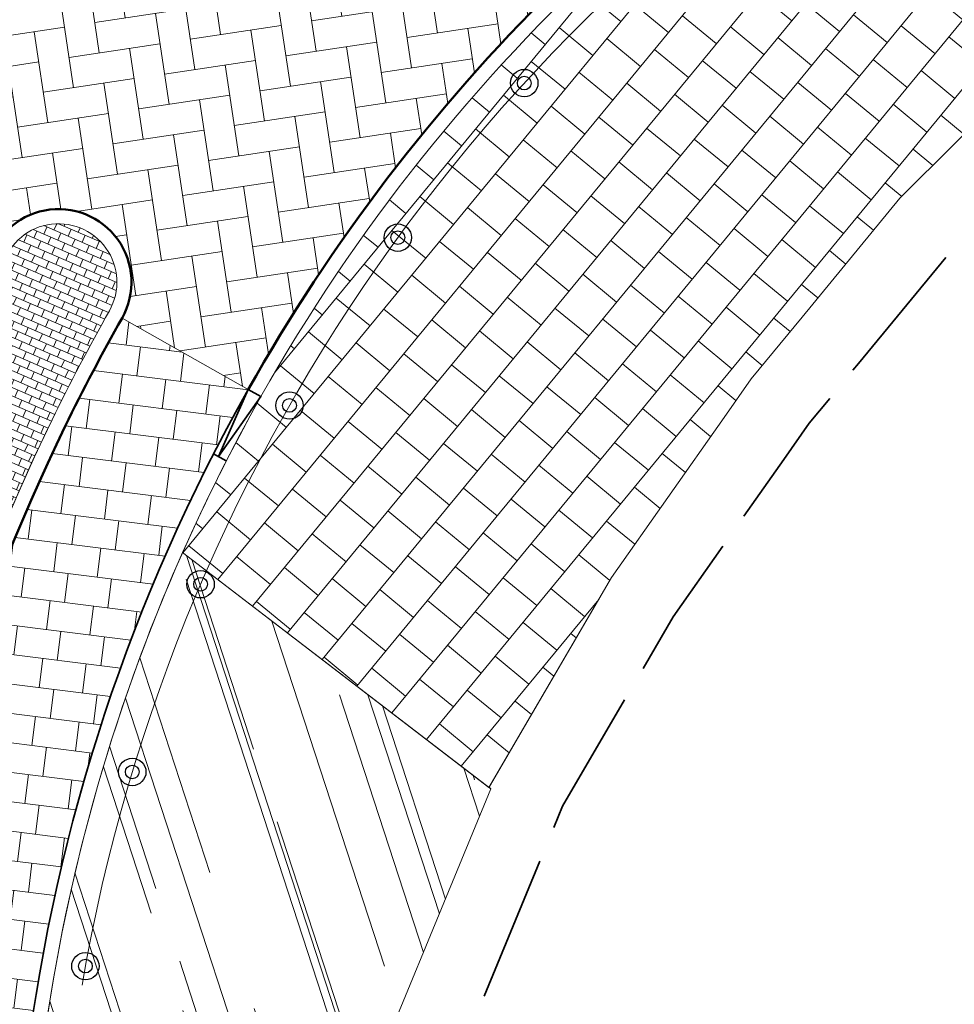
# Model space of a CAD drawing. Header units: metres. Extents: x 196674 to 197628, y 355499 to 356232.
# Tile 114 of 209: x 197074 to 197087, y 355765 to 355778. Entities that reach past the tile are written whole.
import ezdxf

# ---------------------------------------------------------------- set-up
doc = ezdxf.new("R2010")
doc.units = ezdxf.units.M
doc.linetypes.add('ZZ-SYSTEEMGRENS-SO', pattern=[5, 4, -1])
doc.layers.get('0').update_dxf_attribs({"lineweight": 25})
for name, color, linetype, lineweight in [('N-WE-IE-MEUBILAIR_WEGMEUBILAIR_PAAL-S-50', 7, 'Continuous', 25), ('N-WE-VH-KANTOPSLUITING_ACHTERKANTBAND-G', 50, 'Continuous', 18), ('N-WE-VH-MATERIAALGRENS-G', 7, 'Continuous', 13), ('N-WE-VH-OPENVERHARDING_TEGEL_300x300_TROTTOIR-A', 251, 'Continuous', 15)]:
    doc.layers.add(name, color=color, linetype=linetype, lineweight=lineweight)
doc.layers.add('N-WE-VH-HULPLIJN-G', color=40, linetype='Continuous', lineweight=5, plot=False)
for name, color, linetype, lineweight, true_color in [('N-WE-VH-KANTOPSLUITING_GELEIDEBAND_50 200-G', 1, 'Continuous', 35, 0xff0000), ('N-WE-VH-KANTOPSLUITING_OPSLUITBAND_200X250-G', 7, 'Continuous', 50, 0x0029a5), ('N-WE-VH-KANTOPSLUITING_VERLAGINGSBAND_GELEIDEBAND_50 200-G', 1, 'Continuous', 35, 0xff0000), ('N-WE-VH-OPENVERHARDING_BETONSTRAATSTEEN_GRIJS_HALFSTEENS_DIK-A', 7, 'Continuous', 5, 0xa6a6a6), ('N-WE-VH-OPENVERHARDING_BETONSTRAATSTEEN_KEIFORMAAT_KEPER_ROOD-A', 7, 'Continuous', 5, 0xa55252), ('N-WE-VH-OPENVERHARDING_NATUURSTEEN_ZWARTBROEKPLEIN-A', 7, 'Continuous', 20, 0xd9795e), ('N-WE-VH-OPENVERHARDING_TEGEL_200x300_FIETSPAD_ROOD-A', 7, 'Continuous', 5, 0xe04d68), ('X-XX-AL-GRENS_SYSTEEMGRENS-G', 7, 'ZZ-SYSTEEMGRENS-SO', 35, 0xd60036)]:
    doc.layers.add(name, color=color, linetype=linetype, lineweight=lineweight, true_color=true_color)

# ---------------------------------------------------------------- blocks, each defined once
blk = doc.blocks.new('Verloopband')
at = {"flags": 128}
blk.add_lwpolyline([(-0.2763672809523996, 0.9662406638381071), (0, 0), (-0.4622285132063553, 0.8923814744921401)], close=True, dxfattribs=at)
blk = doc.blocks.new('SIE-WEG_PAAL_BETON-SO')
for centre, radius in [((0.0002499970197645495, 5.820766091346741e-13), 0.9375), ((0.0002499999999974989, 5.820766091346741e-13), 0.46875)]:
    blk.add_circle(centre, radius)

msp = doc.modelspace()

# ---------------------------------------------------------------- hatches: boundary and pattern name
at = {"layer": 'N-WE-VH-OPENVERHARDING_BETONSTRAATSTEEN_GRIJS_HALFSTEENS_DIK-A'}
h = msp.add_hatch(dxfattribs=at)
h.set_pattern_fill('AVH-GRI_BSS_KEIFRMT_HALFST', color=256, angle=246.51, pattern_type=2)
h.set_pattern_definition([(246.51, (197074.182075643, 355771.7157570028), (0.05444676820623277, -0.1381504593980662), [0.105, -0.105]), (336.51, (197074.182075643, 355771.7157570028), (0.04185184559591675, 0.09629861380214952), [])])
edge = h.paths.add_edge_path()
edge.add_arc((197074.9934775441, 355774.5700884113), 0.7999999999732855, 330.47554622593, 526.1322356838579)
edge.add_line((197074.2167963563, 355774.7618339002), (197072.6160479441, 355768.2778681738))
edge.add_arc((197072.7148710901, 355767.5848790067), 0.6999999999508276, 49.61814234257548, 98.11589754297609, ccw=False)
edge.add_arc((197099.3575501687, 355760.7718289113), 27.20000000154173, 154.0267933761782, 164.3307657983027, ccw=False)
edge.add_arc((197099.3575501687, 355760.7718289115), 27.20000000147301, 150.4755462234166, 154.0267933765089, ccw=False)
at = {"layer": 'N-WE-VH-OPENVERHARDING_BETONSTRAATSTEEN_KEIFORMAAT_KEPER_ROOD-A'}
h = msp.add_hatch(dxfattribs=at)
h.set_pattern_fill('AVH-ANT_BSS_KEIFRMT_ELLEBOOG', color=256, scale=4, angle=188.55, pattern_type=2)
h.set_pattern_definition([(188.55, (196686.1334492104, 356037.2780704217), (-0.3528899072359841, -0.4777747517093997), [1.26, -0.4199999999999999]), (98.55000000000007, (196686.2583340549, 356036.4474057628), (-0.3528899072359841, -0.4777747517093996), [1.26, -0.4199999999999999])])
edge = h.paths.add_edge_path()
edge.add_line((197079.3204586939, 355783.7065628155), (197078.8565614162, 355783.4870403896))
edge.add_arc((197078.0003337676, 355785.2944900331), 2.000000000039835, 187.9234425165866, 295.3479181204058, ccw=False)
edge.add_line((197076.0194274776, 355785.018790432), (197075.9766577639, 355785.3260915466))
edge.add_line((197075.9766577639, 355785.3260915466), (197070.4776939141, 355784.6513305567))
edge.add_line((197070.4776939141, 355784.6513305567), (197070.580941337, 355783.9257990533))
edge.add_arc((197076.5210958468, 355784.7711181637), 5.9999999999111, 188.0991484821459, 202.1006422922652)
edge.add_arc((197065.402802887, 355780.2563023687), 6.000000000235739, -0.10664141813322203, 22.10064228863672, ccw=False)
edge.add_arc((197065.4028028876, 355780.2563023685), 5.999999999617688, 333.6856196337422, 359.8933585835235, ccw=False)
edge.add_line((197070.7810540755, 355777.596525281), (197071.300822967, 355777.256349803))
edge.add_line((197071.300822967, 355777.256349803), (197074.1697748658, 355775.1371103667))
edge.add_arc((197074.993477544, 355774.5700884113), 0.9999999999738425, -29.473422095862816, 145.4571823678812, ccw=False)
edge.add_line((197075.8640615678, 355774.0780686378), (197077.5922762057, 355773.1013498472))
edge.add_arc((197099.3623935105, 355760.8106219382), 25.0000000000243, 134.7178597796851, 150.5522849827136, ccw=False)
edge.add_line((197081.7719876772, 355778.5751265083), (197079.3204586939, 355783.7065628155))
at = {"layer": 'N-WE-VH-OPENVERHARDING_NATUURSTEEN_ZWARTBROEKPLEIN-A'}
h = msp.add_hatch(dxfattribs=at)
h.set_pattern_fill('AVH-NATUURSTEEN-SO', color=256, scale=0.7, angle=258.0600000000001, pattern_type=2)
h.set_pattern_definition([(288.0600000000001, (197056.2115529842, 355734.4411217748), (2.285864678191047, -2.49423789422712), [21, -2.799999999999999, 6.999999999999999, -1.4]), (288.0600000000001, (197138.0089711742, 355715.2408764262), (1.336245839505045, 1.908269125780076), [4.199999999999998, -0.4619999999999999, 8.399999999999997, -1.05]), (288.0600000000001, (197057.2309859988, 355733.5100705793), (3.148679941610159, -6.630539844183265), [11.2, -1.96, 5.599999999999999, -1.4])])
edge = h.paths.add_edge_path()
edge.add_line((197080.915, 355767.632), (197076.6929004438, 355770.8671662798))
edge.add_arc((197099.3623935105, 355760.8106219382), 24.79999999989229, 156.0771716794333, 172.8833965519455)
edge.add_line((197074.7534507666, 355763.8830699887), (197074.6726418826, 355763.2358267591))
edge.add_line((197074.6726418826, 355763.2358267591), (197077.811, 355762.844))
edge.add_line((197077.811, 355762.844), (197077.895, 355763.134))
edge.add_line((197077.895, 355763.134), (197078.921, 355762.792))
edge.add_line((197078.921, 355762.792), (197080.915, 355767.632))
at = {"layer": 'N-WE-VH-OPENVERHARDING_TEGEL_200x300_FIETSPAD_ROOD-A'}
h = msp.add_hatch(dxfattribs=at)
h.set_pattern_fill('AVH-TEGEL_200X300_HALFST', color=256, scale=2, angle=352.8833965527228, pattern_type=2)
h.set_pattern_definition([(352.8833965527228, (0, 0), (0.04955561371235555, 0.3969184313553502), []), (82.8833965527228, (0, 0), (-0.5953776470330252, 0.07433342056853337), [0.4, -0.4]), (82.8833965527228, (0.3969184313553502, -0.04955561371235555), (-0.5953776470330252, 0.07433342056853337), [-0.4, 0.4])])
edge = h.paths.add_edge_path()
edge.add_arc((197087.0535102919, 355742.9393344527), 15.00000000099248, 172.8833965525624, 185.2330992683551, ccw=False)
edge.add_line((197072.1690691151, 355744.7976699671), (197074.5549915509, 355763.9078477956))
edge.add_arc((197099.3623935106, 355760.8106219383), 25.0000000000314, 150.5522849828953, 172.8833965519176, ccw=False)
edge.add_line((197077.5922762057, 355773.1013498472), (197075.8640619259, 355774.0780684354))
edge.add_arc((197099.3575501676, 355760.7718289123), 27.00000000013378, 150.4736561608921, 154.0267933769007)
edge.add_arc((197099.3575501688, 355760.7718289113), 27.00000000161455, 154.0267933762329, 172.883396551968)
edge.add_line((197072.5655560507, 355764.1168328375), (197071.8647305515, 355758.503532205))
edge.add_line((197071.8647305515, 355758.503532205), (197069.8303430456, 355742.208992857))
edge.add_line((197069.8303430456, 355742.208992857), (197069.2157042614, 355737.2860094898))
edge.add_arc((197068.2234081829, 355737.4098985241), 1.000000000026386, 261.52241674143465, 352.8833965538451, ccw=False)
edge.add_line((197068.0759857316, 355736.4208249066), (197076.7797365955, 355735.2793408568))
edge.add_arc((197077.4270929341, 355740.2393960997), 5.002121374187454, 195.6782659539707, 262.56413271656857, ccw=False)
edge.add_arc((197087.0535102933, 355742.9393344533), 15.00000000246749, 185.2330992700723, 195.6709628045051, ccw=False)
at = {"layer": 'N-WE-VH-OPENVERHARDING_TEGEL_300x300_TROTTOIR-A'}
h = msp.add_hatch(dxfattribs=at)
h.set_pattern_fill('AVH-TEGEL_300X300_HALFST', color=256, scale=2, angle=320.5004114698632, pattern_type=2)
h.set_pattern_definition([(320.5004114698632, (0, 0), (0.6537992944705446, -0.1501548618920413), [0.6, -0.6]), (50.5004114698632, (0, 0), (-0.4629774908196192, 0.3816436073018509), [])])
edge = h.paths.add_edge_path()
edge.add_line((197086.521, 355775.719), (197088.791, 355777.981))
edge.add_line((197088.791, 355777.981), (197091.3791950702, 355780.0185355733))
edge.add_line((197091.3791950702, 355780.0185355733), (197090.3438736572, 355781.5873033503))
edge.add_line((197090.3438736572, 355781.5873033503), (197089.503, 355781.203))
edge.add_line((197089.503, 355781.203), (197088.818, 355782.704))
edge.add_line((197088.818, 355782.704), (197089.4240912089, 355782.9810010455))
edge.add_line((197089.4240912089, 355782.9810010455), (197089.1428746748, 355783.4071135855))
edge.add_arc((197099.3623935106, 355760.8106219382), 24.80000000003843, 114.3353990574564, 150.5522849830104)
edge.add_arc((197099.3623935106, 355760.8106219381), 24.79999999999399, 150.5522849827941, 156.0771716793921)
edge.add_line((197076.6929004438, 355770.8671662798), (197080.8903448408, 355767.6508919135))
edge.add_line((197080.8903448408, 355767.6508919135), (197082.57, 355770.527))
edge.add_line((197082.57, 355770.527), (197084.111, 355772.719))
edge.add_line((197084.111, 355772.719), (197084.482, 355773.246))
edge.add_line((197084.482, 355773.246), (197085.179, 355774.091))
edge.add_line((197085.179, 355774.091), (197086.521, 355775.719))

# ---------------------------------------------------------------- linework, layer by layer
at = {"layer": 'N-WE-VH-HULPLIJN-G', "flags": 128}
for points in [[(197079.3204586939, 355783.7065628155), (197078.8565614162, 355783.4870403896, -0.5063663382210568), (197076.0194274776, 355785.018790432), (197075.9766577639, 355785.3260915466), (197070.4776939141, 355784.6513305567), (197070.580941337, 355783.9257990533, 0.0611691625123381), (197070.9619493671, 355782.513710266, -0.09720195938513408), (197071.4027924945, 355780.2451349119, -0.1148539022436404), (197070.7810540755, 355777.596525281), (197071.300822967, 355777.256349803), (197074.1697748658, 355775.1371103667, -0.9567116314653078), (197075.8640615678, 355774.0780686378), (197077.5922762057, 355773.1013498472, -0.06920085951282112), (197081.7719876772, 355778.5751265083)], [(197086.521, 355775.719), (197088.791, 355777.981), (197091.3791950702, 355780.0185355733), (197090.3438736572, 355781.5873033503), (197089.503, 355781.203), (197088.818, 355782.704), (197089.4240912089, 355782.9810010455), (197089.1428746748, 355783.4071135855, 0.159354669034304), (197077.7664371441, 355773.0030240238, 0.02411153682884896), (197076.6929004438, 355770.8671662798), (197080.8903448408, 355767.6508919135), (197082.57, 355770.527), (197084.111, 355772.719), (197084.482, 355773.246), (197085.179, 355774.091)], [(197075.6895939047, 355774.1758524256, 1.146894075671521), (197074.2167963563, 355774.7618339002), (197072.6160479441, 355768.2778681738, -0.2148276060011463), (197073.1683862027, 355768.1180994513, -0.04498987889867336), (197074.9047788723, 355772.6840904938, -0.01549647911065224)], [(197072.1160321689, 355741.571216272, -0.05393795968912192), (197072.1690691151, 355744.7976699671), (197074.5549915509, 355763.9078477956, -0.09774739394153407), (197077.5922762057, 355773.1013498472), (197075.8640619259, 355774.0780684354, 0.01550472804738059), (197075.0845786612, 355772.5965003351, 0.08246361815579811), (197072.5655560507, 355764.1168328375), (197071.8647305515, 355758.503532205), (197069.8303430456, 355742.208992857), (197069.2157042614, 355737.2860094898, -0.4211880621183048), (197068.0759857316, 355736.4208249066), (197076.7797365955, 355735.2793408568, -0.3004228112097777), (197072.6110788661, 355738.8876465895, -0.04557528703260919)], [(197080.915, 355767.632), (197076.6929004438, 355770.8671662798, 0.07346271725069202), (197074.7534507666, 355763.8830699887), (197074.6726418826, 355763.2358267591), (197077.811, 355762.844), (197077.895, 355763.134), (197078.921, 355762.792)]]:
    msp.add_lwpolyline(points, format="xyb", close=True, dxfattribs=at)
msp.add_lwpolyline([(197088.475, 355742.928), (197085.8628786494, 355744.4390887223), (197082.0888332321, 355748.1077383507), (197079.4499389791, 355752.6434057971), (197077.9772055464, 355757.6961636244), (197078.112, 355762.724), (197077.811, 355762.844), (197077.895, 355763.134), (197078.921, 355762.792), (197080.915, 355767.632), (197080.895, 355767.657), (197080.898, 355767.664), (197082.57, 355770.527), (197084.111, 355772.719), (197084.482, 355773.246), (197085.179, 355774.091), (197086.521, 355775.719), (197088.791, 355777.981)], dxfattribs=at)
at = {"layer": 'N-WE-VH-HULPLIJN-G'}
msp.add_arc((197099.3623935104, 355760.8106219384), 24.39999999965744, 118.2183551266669, 170.2447614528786, dxfattribs=at)
at = {"layer": 'N-WE-VH-KANTOPSLUITING_ACHTERKANTBAND-G', "flags": 128}
for points in [[(197089.1428746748, 355783.4071135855, 0.159354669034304), (197077.7664371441, 355773.0030240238, 0.159354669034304)], [(197071.7589813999, 355759.2708764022), (197072.3670968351, 355764.1416106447, -0.08246361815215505), (197074.9047788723, 355772.6840904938, -0.01549647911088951), (197075.6895939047, 355774.1758524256, 1.146894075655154), (197074.2167963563, 355774.7618339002), (197072.5625345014, 355768.0611074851)], [(197077.7664371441, 355773.0030240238, 0.09774739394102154), (197074.7534507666, 355763.8830699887), (197072.3675283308, 355744.7728921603, 0.05393762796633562), (197072.3151974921, 355741.5894577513)]]:
    msp.add_lwpolyline(points, format="xyb", dxfattribs=at)
at = {"layer": 'N-WE-VH-KANTOPSLUITING_GELEIDEBAND_50 200-G', "ltscale": 0.2, "flags": 128}
msp.add_lwpolyline([(197077.5922762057, 355773.1013498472, 0.0977473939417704), (197074.5549915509, 355763.9078477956), (197072.1690691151, 355744.7976699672, 0.05393795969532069), (197072.1160321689, 355741.571216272)], format="xyb", dxfattribs=at)
at = {"layer": 'N-WE-VH-KANTOPSLUITING_OPSLUITBAND_200X250-G', "ltscale": 0.1, "flags": 128}
for points in [[(197081.7719876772, 355778.5751265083, 0.0692008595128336), (197077.5922762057, 355773.1013498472)], [(197071.8647305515, 355758.503532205), (197072.5655560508, 355764.1168328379, -0.0824636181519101), (197075.0845786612, 355772.5965003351, -0.01549647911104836), (197075.8636229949, 355774.0772934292, 1.146894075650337), (197074.0226260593, 355774.8097702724), (197072.3121026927, 355767.8811518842)]]:
    msp.add_lwpolyline(points, format="xyb", dxfattribs=at)
at = {"layer": 'N-WE-VH-KANTOPSLUITING_VERLAGINGSBAND_GELEIDEBAND_50 200-G', "ltscale": 0.2, "flags": 128}
msp.add_lwpolyline([(197077.1180660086, 355772.2207005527), (197077.2923265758, 355772.1222153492)], dxfattribs=at)
at = {"layer": 'N-WE-VH-MATERIAALGRENS-G', "flags": 128}
for points in [[(197077.5922762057, 355773.1013498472), (197075.8640615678, 355774.0780686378)], [(197076.6929004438, 355770.8671662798), (197080.915, 355767.632)]]:
    msp.add_lwpolyline(points, dxfattribs=at)
at = {"layer": 'X-XX-AL-GRENS_SYSTEEMGRENS-G', "ltscale": 0.5, "flags": 128}
msp.add_lwpolyline([(197173.0845801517, 355664.4267221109), (197172.678291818, 355658.1040395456), (197176.2062336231, 355657.9276386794), (197179.6585214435, 355660.8258546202), (197196.8460500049, 355641.1849859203), (197196.618113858, 355640.9851655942), (197203.3658004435, 355633.2880423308), (197204.598351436, 355636.2035375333), (197206.181120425, 355637.5931654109), (197210.3450714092, 355632.9793581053), (197211.1344663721, 355633.8542043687), (197215.577003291, 355630.1111014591), (197222.812057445, 355638.6980935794), (197225.7729980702, 355636.1981525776), (197252.4997837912, 355613.6295939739), (197256.3974516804, 355618.2471244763), (197230.4350738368, 355640.1698336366), (197234.5465854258, 355645.0395252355), (197230.9951246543, 355648.102425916), (197227.7363916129, 355651.014992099), (197227.7150354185, 355650.9915016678), (197227.3858924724, 355651.2966605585), (197230.5297411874, 355654.3837220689), (197222.7747070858, 355662.5864016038), (197213.3031688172, 355673.0409596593), (197208.7438719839, 355679.5515306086), (197204.6678372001, 355688.2834966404), (197202.9207222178, 355693.3147658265), (197202.5296188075, 355695.8358091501), (197209.2561496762, 355696.7388380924), (197208.765603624, 355699.4053961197), (197208.8375775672, 355699.4157603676), (197208.4960738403, 355702.0476424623), (197209.7550059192, 355702.1614664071), (197209.6289773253, 355703.3557373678), (197209.431316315, 355705.9322142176), (197209.3853665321, 355708.5054020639), (197209.4909423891, 355711.0763696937), (197209.825975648, 355714.406320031), (197209.1003553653, 355714.700446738), (197209.2732684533, 355715.2254737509), (197208.7827839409, 355715.4092287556), (197209.8333840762, 355718.2914021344), (197204.6571410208, 355720.1605124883), (197206.9259623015, 355726.3911903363), (197207.3755778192, 355727.6258113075), (197205.6951706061, 355728.2354618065), (197201.970541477, 355729.6509828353, -0.03199396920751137), (197199.2658455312, 355725.4928494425), (197194.4988616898, 355729.2364659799), (197191.8020115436, 355731.3330088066), (197190.6829954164, 355730.2418318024), (197188.9323846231, 355731.7580333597, 0.01582069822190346), (197191.308975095, 355733.798286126), (197190.5246250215, 355734.700084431), (197189.8547559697, 355735.4391273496), (197188.5065648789, 355737.3969406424), (197188.3768484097, 355737.5504837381), (197186.2264232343, 355740.6599554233), (197185.4143065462, 355740.8273772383), (197177.0047230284, 355735.000759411), (197161.0308464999, 355735.7499021), (197143.9921317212, 355736.546230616), (197117.3114725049, 355737.8750504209), (197104.5701917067, 355738.4152468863), (197089.3270001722, 355739.2400485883), (197089.4979420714, 355743.4763910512), (197087.6423294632, 355744.6045541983), (197087.2320594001, 355744.8539874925), (197086.4302028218, 355745.4612094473), (197085.6301577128, 355746.0670596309), (197084.2515270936, 355747.3631431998), (197083.0033431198, 355748.790046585), (197081.9521148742, 355750.2640411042), (197081.052108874, 355751.8364435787), (197080.680597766, 355752.6629727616), (197080.3089695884, 355753.4897623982), (197079.7287775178, 355755.2084983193), (197079.3027229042, 355757.0287405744), (197079.0552433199, 355758.8767777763), (197078.9881413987, 355760.748092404), (197079.0484954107, 355761.6954089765), (197079.4901165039, 355761.5482019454), (197081.8987959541, 355767.3947458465), (197083.4122910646, 355769.9863346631), (197084.9290730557, 355772.1438856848), (197085.2777218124, 355772.6391357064), (197085.9504292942, 355773.4546849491), (197087.2615113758, 355775.0451778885), (197089.4568843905, 355777.2328139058), (197092.7058230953, 355779.8115121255), (197090.7255592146, 355782.8612331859), (197090.5279328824, 355783.1655891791), (197094.0593130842, 355784.7965387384), (197089.240221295, 355793.944965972), (197079.8514273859, 355789.6587774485), (197073.1066642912, 355808.1301448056), (197062.6964714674, 355839.0387078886), (197050.201550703, 355834.8591941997), (197054.256388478, 355823.4068109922), (197060.9054150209, 355805.9824325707), (197064.0917084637, 355798.9340248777), (197065.6061934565, 355785.3714584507), (197066.4118943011, 355778.1591798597), (197064.2976158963, 355775.7696807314), (197061.8930028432, 355773.065075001), (197059.8798242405, 355770.937906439), (197059.567781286, 355770.7063368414), (197054.395078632, 355766.8676324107), (197050.1449273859, 355764.4954855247), (197046.646028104, 355763.2036366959), (197046.6485450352, 355763.1967402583), (197042.8018864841, 355761.7681380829), (197042.6247659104, 355761.7025895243), (197032.2172606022, 355760.2665015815), (197022.1724443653, 355758.1057256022), (197022.1490316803, 355758.1349914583), (197018.4791559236, 355757.3507739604), (197017.1834583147, 355757.8590001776), (197013.9320116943, 355762.4906063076), (197012.2359937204, 355764.9334332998), (197011.548662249, 355765.9454268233), (197009.5874376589, 355768.7952768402), (197008.1879451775, 355770.6627745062), (197008.1739746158, 355770.651876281), (197004.3621297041, 355775.7021426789), (197000.7500667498, 355780.6711859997), (196997.3281167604, 355785.4310589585), (196992.0624097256, 355792.5561596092), (196987.5636689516, 355799.6503659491), (196980.2918957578, 355812.3582609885), (196971.7451011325, 355828.1610038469), (196956.4456734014, 355821.2458726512), (196960.0166344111, 355812.4100996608), (196962.4976294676, 355807.0886023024, -0.6085831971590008), (196961.4131292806, 355806.2394416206), (196970.6320923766, 355792.5786144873), (196976.225457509, 355784.303374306), (196982.879968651, 355776.9163582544), (196982.5041383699, 355776.476222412), (196987.7472751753, 355765.3430715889), (196990.3620391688, 355759.9089379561), (196989.6128942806, 355758.3801676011), (196986.801356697, 355757.089894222), (196981.5916446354, 355758.3619052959), (196976.4931413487, 355759.6093032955), (196973.9250311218, 355760.2238822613), (196971.9270970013, 355760.7020113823), (196970.093883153, 355761.1263081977), (196965.2690985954, 355762.243003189), (196955.7026120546, 355764.457163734), (196954.8259486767, 355764.7114400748), (196955.7288446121, 355765.5914382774), (196946.4199106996, 355767.8862061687), (196945.5109518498, 355767.0898728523), (196943.3561815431, 355767.6616250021), (196942.0243707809, 355768.0150110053), (196940.699224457, 355768.3753913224), (196937.911680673, 355769.161377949), (196937.9158913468, 355769.1720679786), (196934.1448626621, 355770.5833311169), (196931.0328001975, 355771.949971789), (196928.1497259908, 355773.3159879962), (196926.2238803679, 355774.3657393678), (196926.7008714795, 355775.2077771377), (196923.9720996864, 355776.8118532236), (196922.1171638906, 355777.9575551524), (196917.5440237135, 355780.8012867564), (196917.0166342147, 355779.9474843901), (196915.4224701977, 355780.9309636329), (196913.0167641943, 355782.4772167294), (196912.757872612, 355782.6539056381), (196911.190523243, 355783.7714957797), (196908.5042566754, 355786.2619442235), (196907.2206986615, 355787.4460719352), (196905.8442773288, 355789.1071714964), (196903.2522146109, 355793.7425243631), (196899.3236920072, 355801.1348770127), (196896.7844047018, 355806.8801932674), (196892.3931631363, 355816.7971943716), (196889.396342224, 355823.7408055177), (196885.4294056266, 355833.1531130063), (196886.3148759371, 355833.6745129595), (196885.0357126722, 355834.4994199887), (196884.9096875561, 355834.6903417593), (196883.5318420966, 355838.2464489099), (196881.8574062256, 355842.456115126), (196879.7964254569, 355847.3435551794), (196879.5508475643, 355847.9274201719), (196877.9207976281, 355851.9810838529), (196875.2708346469, 355858.5729917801), (196872.6243587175, 355865.1536886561), (196870.4789281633, 355870.5362599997), (196868.3870366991, 355875.7889875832), (196865.3800609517, 355883.3409266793), (196863.5295936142, 355887.9873007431), (196863.4110328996, 355888.2849971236), (196862.7400305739, 355889.9711056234), (196863.0622626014, 355890.0962442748), (196861.3970005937, 355894.1395962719), (196861.4037374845, 355894.142038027), (196859.229652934, 355899.4431236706), (196859.0298403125, 355899.3580359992), (196858.8952095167, 355899.696553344), (196858.3959365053, 355900.9492390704), (196849.546747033, 355923.1807260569), (196850.1922005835, 355924.6939033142), (196860.258528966, 355928.6657372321), (196869.5490503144, 355931.0234685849), (196873.3453938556, 355931.8019435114), (196886.2438454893, 355935.4284136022), (196898.3098795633, 355938.5764862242), (196898.3110943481, 355938.5724965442), (196903.1917021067, 355939.7712405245), (196904.7097162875, 355939.0568809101), (196905.0282216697, 355938.2924679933), (196909.0130922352, 355939.952830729), (196908.2642147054, 355942.2627148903), (196902.9799573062, 355958.738663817), (196902.4497829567, 355960.2008490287), (196901.8115777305, 355961.6192158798), (196900.9680556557, 355963.3204536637), (196898.0063144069, 355968.7541705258), (196894.5625896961, 355975.3226559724), (196892.3896866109, 355979.4813913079), (196888.5416758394, 355987.5664713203), (196887.4815956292, 355987.0834539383), (196885.6442474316, 355986.3271839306), (196885.5076204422, 355986.6344104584), (196873.7642690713, 355982.4273955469), (196860.8311621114, 355977.7025315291), (196860.6501748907, 355978.1868262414), (196859.8859481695, 355980.2917607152), (196853.3128873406, 355977.7107309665), (196853.73029577, 355976.6477246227), (196849.4907683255, 355974.9886047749), (196849.0872389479, 355976.0301083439), (196843.9608105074, 355973.9918913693), (196837.8119168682, 355989.4043746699), (196834.5901124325, 355988.2958011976), (196829.2277835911, 355986.0429299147), (196828.1156368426, 355985.4996470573), (196826.3328622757, 355984.7522034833), (196824.2538081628, 355989.7933135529), (196823.3493071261, 355989.4238303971), (196821.5217528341, 355993.9636112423), (196822.4415567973, 355994.327010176), (196811.4142395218, 356022.6098143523), (196811.1941616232, 356022.5241126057), (196809.0787073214, 356027.7608173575), (196808.1570951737, 356027.399245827), (196802.10045471, 356042.8370581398), (196803.0324375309, 356043.2047289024), (196801.2251267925, 356047.7859519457), (196800.9629805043, 356047.6825342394), (196799.5580754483, 356051.2186581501), (196798.9326303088, 356050.9700967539), (196795.7620501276, 356058.7913388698), (196785.962956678, 356083.7526770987), (196782.5256602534, 356092.3853087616), (196783.4607012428, 356092.7526788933), (196781.019036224, 356098.8045971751), (196780.1137519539, 356098.4428009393), (196778.7301102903, 356101.9178165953), (196774.5320198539, 356112.348299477), (196772.2902714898, 356117.515377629), (196776.44078803, 356119.079716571), (196791.849465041, 356131.7811384), (196790.0748953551, 356134.2200693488), (196802.0204483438, 356142.8516660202), (196802.0676224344, 356142.8083428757), (196807.6543048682, 356146.8198669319), (196821.3261595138, 356152.9520820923), (196824.118863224, 356147.8038902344), (196826.9348279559, 356140.6494155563), (196826.9667213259, 356140.5675271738), (196829.5085456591, 356133.5350799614), (196829.5777539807, 356133.3434260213), (196832.2898444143, 356127.7055041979), (196833.7548698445, 356124.6604513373), (196834.9901440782, 356122.0931766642), (196835.0225480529, 356122.0325953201), (196835.1990731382, 356121.7003128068), (196837.0506620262, 356117.8328811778), (196837.4462851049, 356117.0125892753), (196839.1926216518, 356113.3926815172), (196841.4323661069, 356114.511984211), (196841.8392721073, 356113.6336860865), (196848.0955434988, 356116.517072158), (196847.6769788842, 356117.425259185), (196852.5147321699, 356119.6548795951), (196850.4481800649, 356123.3458274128), (196845.5717484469, 356132.2801574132), (196843.8176550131, 356136.7414412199), (196842.4688873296, 356140.1178663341), (196840.0819394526, 356146.0228419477), (196839.9684512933, 356146.3257976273), (196837.6473192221, 356152.5214195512), (196836.4018865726, 356158.1741344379), (196834.8989662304, 356157.8391461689), (196833.0580044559, 356165.8451506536), (196834.6039987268, 356166.1812686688), (196833.231549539, 356172.4004655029), (196818.5547710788, 356168.2850407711), (196819.0904617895, 356165.4031631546), (196818.6774567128, 356164.7734485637), (196805.8544307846, 356160.1790812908), (196763.847697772, 356130.3813046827), (196763.5509762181, 356130.4127969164), (196762.5818188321, 356130.5249803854), (196761.7183121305, 356129.7086118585, 0.04730650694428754), (196752.2297252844, 356136.4176360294), (196747.6793319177, 356140.070134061), (196742.0814451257, 356144.4630395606), (196738.7537234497, 356147.2546337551), (196734.7560397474, 356150.8499354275), (196729.666907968, 356145.2019173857), (196729.4110213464, 356144.9179294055), (196728.5373751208, 356145.25504501), (196726.9098917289, 356145.8830452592), (196726.6614752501, 356145.2392657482), (196726.5077088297, 356145.3668838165), (196724.5966113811, 356147.0002316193), (196723.2386024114, 356148.3499242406), (196720.9989937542, 356150.8008754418), (196719.8259691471, 356152.0571855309), (196717.8551161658, 356153.8806850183), (196716.3066054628, 356155.1783671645), (196713.4920412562, 356157.0380855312), (196712.711518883, 356157.526736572), (196710.5865978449, 356158.6597682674), (196709.0460740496, 356159.8798850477, -0.1436820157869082), (196707.9944026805, 356162.614189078), (196707.7956403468, 356165.0395700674), (196705.255843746, 356165.9921554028), (196703.9080476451, 356165.8817021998), (196704.296213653, 356161.5859622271), (196704.322643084, 356161.4572245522), (196699.9945406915, 356161.1598107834), (196700.4765585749, 356140.6409319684, -0.8375811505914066), (196697.1042396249, 356117.7401990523), (196690.2804314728, 356092.1839640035, 0.01148923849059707), (196682.1238954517, 356058.6533288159), (196678.2447453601, 356040.9444071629), (196676.8078900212, 356034.3849397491), (196676.7367004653, 356034.0373672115), (196673.76097036, 356020.1679628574), (196685.4972137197, 356017.0123139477), (196688.4141098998, 356023.4875724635), (196684.7023326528, 356025.1594317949), (196684.8709302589, 356032.3200466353), (196686.954459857, 356036.67925281), (196701.2270857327, 356066.3816892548), (196697.4228360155, 356068.2135735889), (196701.9253072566, 356087.990611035), (196702.113404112, 356090.4525884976), (196703.1938799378, 356090.1812386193), (196704.7481254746, 356094.7148607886), (196705.3277865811, 356095.9075069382), (196706.1690198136, 356096.9042763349), (196707.142583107, 356097.5850231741), (196708.3354430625, 356098.0646037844), (196709.2981925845, 356097.8962027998), (196710.1314496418, 356097.4912135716), (196711.0135994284, 356096.7398888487), (196711.613187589, 356094.6944549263), (196715.3306055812, 356098.6467015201), (196723.1713741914, 356104.959617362), (196732.8379125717, 356111.0407349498), (196733.3237033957, 356110.1763676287), (196733.395023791, 356110.047721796, 0.4142124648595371), (196734.754474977, 356109.6579975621), (196736.9542150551, 356108.9736747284, -0.02164444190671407), (196739.4192796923, 356107.5715157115, 0.0006306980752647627), (196739.4214182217, 356107.5701773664, -0.2262979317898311), (196739.4250952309, 356107.5644124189), (196739.8764398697, 356106.708415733), (196739.5816296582, 356106.4366577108), (196740.3007240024, 356104.7008456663), (196740.9509263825, 356104.9922062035), (196741.9809548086, 356103.0387080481), (196744.8395286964, 356104.2229286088, -0.3990416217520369), (196746.5871881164, 356103.5518771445), (196746.6513408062, 356103.3996378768), (196746.689370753, 356103.0266088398), (196746.4151777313, 356101.5848105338), (196747.429397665, 356101.3609511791), (196747.5333455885, 356101.2994572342), (196747.5384435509, 356101.2929342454), (196766.0705486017, 356056.7132555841), (196765.1623874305, 356056.3282861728), (196767.2394890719, 356051.1270879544), (196768.1793575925, 356051.5344794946), (196771.4711978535, 356043.8233024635), (196774.40164759, 356036.7635904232), (196774.0151730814, 356036.5839879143), (196774.7283105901, 356034.7171646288), (196775.4376722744, 356034.2825268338), (196775.853972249, 356033.3023071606), (196775.6600364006, 356032.5504327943), (196776.765634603, 356029.8908119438), (196776.718840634, 356029.8583752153), (196777.0974306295, 356028.7594125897), (196777.9658206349, 356027.7189745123), (196778.0591666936, 356026.3169710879), (196778.4461698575, 356025.4565066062), (196778.8262353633, 356024.4427094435), (196778.82622122, 356024.4427022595), (196778.8266270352, 356024.4416646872), (196779.3783198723, 356022.97006407), (196779.3990069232, 356022.9782259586), (196780.7255773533, 356019.5865020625), (196780.754093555, 356019.5982524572), (196782.2401021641, 356015.8367131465), (196783.4327975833, 356012.7766123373), (196782.5021506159, 356012.4159202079), (196784.7325956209, 356006.6609931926), (196786.038590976, 356007.1671596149), (196787.6956637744, 356002.99373992), (196787.5357676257, 356002.9336515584), (196788.527525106, 356000.4577747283), (196788.2725773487, 356000.3582829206), (196788.9724314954, 355999.1126709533), (196789.3908675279, 355998.5302971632), (196789.7536275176, 355998.0254125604), (196789.9147147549, 355996.5999778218), (196790.4410486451, 355995.4737364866), (196790.4469192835, 355995.47546678), (196790.6242366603, 355994.9662783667), (196790.9335315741, 355995.0883984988), (196793.8902314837, 355987.5860400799), (196793.7542048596, 355987.5476454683), (196795.505857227, 355983.2445885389), (196795.6242983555, 355983.312781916), (196796.991807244, 355979.8198586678), (196797.0047048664, 355979.7233568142), (196796.9933585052, 355979.6824914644), (196796.9669683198, 355979.6505170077), (196796.822975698, 355979.5766059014), (196795.3985459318, 355979.0322727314), (196797.1469514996, 355974.4569848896), (196797.1501836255, 355974.4582530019), (196795.4187218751, 355970.4877992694), (196796.2201695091, 355969.6560949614), (196797.0849824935, 355967.4537241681), (196798.9466017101, 355968.1847329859), (196800.5529653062, 355968.8170288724), (196800.6150046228, 355968.7023501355), (196800.8616512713, 355968.7744826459), (196801.6407865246, 355967.8232749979), (196801.6785991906, 355967.7771113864), (196801.6961792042, 355966.4146603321), (196801.7040832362, 355965.8020978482, 0.2098831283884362), (196802.0368526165, 355965.0700742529, 0.1229137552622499), (196802.0944480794, 355964.5891732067), (196802.9107575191, 355962.4451987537), (196803.0986146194, 355962.5296289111, 0.04929694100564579), (196803.2118388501, 355962.3687718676), (196804.3748923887, 355961.0206686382), (196804.4152792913, 355960.973855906), (196804.4401436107, 355960.2826278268), (196804.4459236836, 355960.1212617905), (196803.9148513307, 355960.1157297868), (196805.8237591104, 355955.3454282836), (196806.4277367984, 355955.633371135), (196806.6532355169, 355955.5186944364), (196807.0270248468, 355954.5686016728), (196806.896691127, 355954.2200849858), (196806.3685258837, 355953.9064868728), (196808.2467157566, 355949.1968786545), (196809.0713129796, 355949.5131897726), (196810.7611227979, 355945.21653999), (196812.8164223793, 355939.9905657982), (196815.7958787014, 355932.7153467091), (196817.2786866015, 355929.1286764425), (196819.2233460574, 355924.3463577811), (196820.974699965, 355919.8030463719), (196821.7022264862, 355917.7120897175), (196822.8275510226, 355914.9902061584), (196826.5518493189, 355905.5439142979), (196827.5083210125, 355903.1053161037), (196827.5308293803, 355903.1196992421), (196828.5703350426, 355900.3870734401, 0.1057314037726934), (196828.7975064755, 355900.0358952, 0.1359501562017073), (196828.9295866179, 355899.5185573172), (196829.4561675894, 355898.5993144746), (196829.938950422, 355897.0408730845, 0.1142322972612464), (196830.1661458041, 355896.6512290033, 0.1021066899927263), (196830.23636084, 355896.2531616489), (196830.8234352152, 355894.775179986, 0.09413674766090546), (196831.0235326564, 355894.4601106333, 0.07582889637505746), (196831.0699955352, 355894.1621297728), (196831.3336353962, 355893.3277624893), (196830.5490288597, 355891.650566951), (196830.730654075, 355891.1774844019), (196831.6305612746, 355889.0373983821), (196832.1718899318, 355888.9724389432), (196833.8661398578, 355884.6967749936), (196833.0916363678, 355884.3898747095), (196834.2334853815, 355881.5063921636), (196835.7340846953, 355881.0039957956), (196836.3963712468, 355880.6373454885), (196840.5779483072, 355870.1214583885), (196841.1998491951, 355870.3833319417), (196841.8607508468, 355868.7841549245), (196841.3542408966, 355868.5492854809), (196842.9471889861, 355864.5225379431), (196843.474497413, 355864.7627851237), (196844.0946204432, 355863.1667495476), (196843.4777571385, 355862.8872750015), (196845.6058022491, 355857.295932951), (196845.6591832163, 355857.3179956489), (196848.9573390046, 355849.3870718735), (196849.4691744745, 355849.5945842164), (196850.1900661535, 355847.7561027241), (196849.7024440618, 355847.5164343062), (196851.7354952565, 355842.3219023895), (196851.9803218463, 355841.6963600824), (196852.2130822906, 355841.1927849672), (196852.6975573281, 355840.1446276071), (196853.8314006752, 355837.546665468), (196857.1022606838, 355828.931799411), (196857.1021774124, 355828.9317655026), (196857.104474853, 355828.9259676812), (196857.5027287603, 355827.8770374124), (196857.5177064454, 355827.8831363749), (196859.2608649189, 355823.4841013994, 0.1197895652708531), (196859.5336863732, 355823.098470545, 0.1217854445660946), (196859.5998818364, 355822.6230344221), (196860.3813539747, 355820.6705579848), (196861.5845120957, 355817.6645162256), (196865.3571916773, 355808.1762108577), (196866.650424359, 355804.9223955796), (196866.9894190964, 355804.0482756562), (196869.9609907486, 355796.3858853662), (196870.2417437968, 355795.6982130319), (196874.2597470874, 355785.8213624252), (196876.4751023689, 355779.9106257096), (196876.5248359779, 355779.9270586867), (196877.4783340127, 355777.609714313), (196877.4870572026, 355777.6127263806, 0.01261409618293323), (196879.1276028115, 355773.4671132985), (196880.5794819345, 355769.9265380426), (196879.4564760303, 355768.8985009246), (196871.5899269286, 355765.9267262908), (196874.6150694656, 355763.7405958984), (196870.7815163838, 355762.3431721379), (196871.1765744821, 355761.2637959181), (196873.4589399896, 355754.9534811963), (196873.8205499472, 355753.8743063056), (196877.933770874, 355755.2526192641), (196879.3161058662, 355751.4604592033), (196887.4423074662, 355755.0355723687), (196887.6524770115, 355755.1609821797), (196887.7433886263, 355755.192988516), (196887.8657880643, 355755.2134610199), (196887.9953583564, 355755.215742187), (196888.0352466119, 355755.2100166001), (196888.0806541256, 355755.194805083), (196888.1556229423, 355755.1569219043), (196888.2342456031, 355755.1058393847), (196888.2799178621, 355755.067193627), (196888.3187308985, 355755.0246841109), (196888.3560790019, 355754.9712798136), (196888.4037650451, 355754.8834089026), (196890.242957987, 355750.9480844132), (196890.4947138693, 355750.6026519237), (196890.4494791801, 355750.5430745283), (196891.628236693, 355748.1977836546), (196891.6577586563, 355747.9263099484), (196893.7087405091, 355743.5292781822), (196894.4921495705, 355741.852565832), (196896.872192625, 355740.7600377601), (196896.2575067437, 355739.8318439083), (196898.2715684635, 355738.9073148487), (196899.8509010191, 355738.4527733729), (196902.2825244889, 355737.7529374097), (196907.1457714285, 355736.3532654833), (196917.8474241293, 355733.273265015), (196918.1089377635, 355734.2346253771), (196926.0062285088, 355731.9296392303), (196927.0971120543, 355732.0253109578), (196927.2914126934, 355732.7211091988), (196949.25195892, 355726.9179402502), (196950.9690876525, 355725.7952060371), (196950.858498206, 355725.3568524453), (196952.0887336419, 355725.1461394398), (196952.8819526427, 355724.9555262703), (196952.8603227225, 355724.8954303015), (196952.056959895, 355721.6922553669), (196951.4518210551, 355719.279440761), (196959.2800080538, 355717.3161154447), (196960.8516613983, 355723.8815794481), (196967.4256969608, 355722.1306030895), (196973.9033481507, 355720.4361775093), (196977.8684934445, 355719.3989738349), (196980.4243569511, 355718.8238264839), (196993.7588386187, 355715.5105551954), (196994.7639516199, 355716.0034841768), (196994.9897167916, 355716.0545171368), (196996.5017647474, 355715.9488593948), (196997.3169796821, 355715.6092477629), (196997.9952041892, 355715.036856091), (196998.4610569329, 355714.3165586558), (196998.8408934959, 355713.1578975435), (196998.8373696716, 355713.1068020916), (196998.8026880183, 355712.6039181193), (196998.5054317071, 355711.57326714), (196998.967312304, 355710.0772094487), (197001.8739445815, 355710.9575141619), (197005.9055135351, 355697.924832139), (197007.9029397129, 355691.7178882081), (197012.9334617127, 355675.5491580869), (197017.8784535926, 355659.8034283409), (197019.9986344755, 355652.9868181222), (197022.5523518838, 355644.9202439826), (197025.6999454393, 355634.5227791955), (197025.7567598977, 355634.1895291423), (197025.7192859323, 355633.9168304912), (197025.6181435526, 355633.7020966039), (197025.4453286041, 355633.4758310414), (197025.195021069, 355633.3010221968), (197024.8842618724, 355633.1887622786), (197022.7809993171, 355632.7952119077), (197021.2249886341, 355633.6494658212), (197017.690051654, 355632.6264885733), (197017.7273360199, 355632.4752797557), (197014.1229230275, 355631.4103093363), (197014.0722671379, 355631.5493647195), (197010.0124796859, 355630.3545619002), (197006.5432104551, 355629.6017441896), (197006.5540181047, 355629.5513084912), (197001.1443281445, 355628.4894595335), (196999.2574320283, 355628.1228370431), (197001.9823300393, 355614.4304461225), (197003.2307288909, 355614.6849740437), (197003.6205128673, 355613.1185353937), (197004.006443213, 355611.2187676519), (197003.9614653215, 355611.2096196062), (197004.2119997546, 355610.206901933), (197004.3094756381, 355609.7270704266), (197004.3307955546, 355609.7314437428), (197004.8907984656, 355607.4901357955), (197029.380694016, 355613.7773555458), (197029.3841525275, 355613.7521287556), (197029.4775205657, 355613.7547588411), (197031.0334295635, 355607.6447371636), (197027.1484354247, 355606.7099934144), (197028.7114272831, 355600.2542212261), (197028.8948398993, 355600.3195751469), (197029.4531395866, 355598.0973388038), (197030.7251398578, 355593.0343377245), (197031.3437632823, 355590.5737261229), (197031.1685464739, 355590.5261238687), (197032.7880676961, 355584.152430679), (197036.6741025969, 355585.3719723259), (197038.212636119, 355579.409403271), (197038.2010121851, 355579.4060264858), (197038.2728747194, 355579.1493745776), (197038.1803194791, 355579.1132554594), (197039.3673898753, 355574.1879968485), (197040.0304268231, 355571.0320611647), (197040.88012635, 355567.656390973), (197041.2093863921, 355566.3427106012), (197041.6648791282, 355566.4332058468), (197042.8515333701, 355561.7517462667), (197043.1005016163, 355560.7271915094), (197044.6430261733, 355554.3201080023), (197045.6960009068, 355554.5759243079), (197046.0663295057, 355552.9632527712), (197063.3112487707, 355556.2858520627), (197062.5528863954, 355564.4253253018), (197069.6953954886, 355564.7548009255), (197074.0489944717, 355565.8013962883), (197074.0651927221, 355569.3434042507), (197066.8277845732, 355574.7719568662), (197065.569183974, 355592.4263893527), (197065.9890710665, 355592.2571108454), (197066.9647035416, 355591.9362835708), (197067.948629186, 355591.6804678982), (197069.8143987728, 355591.2835510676), (197070.9138968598, 355590.9670390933), (197072.0547459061, 355590.5568482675), (197073.3952542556, 355590.1721260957, -0.1152568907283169), (197081.1782353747, 355583.3636143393), (197088.1711537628, 355574.4210026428), (197092.5545327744, 355568.8154951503), (197099.4778845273, 355574.1657522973), (197101.0604109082, 355575.3887037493), (197095.3593342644, 355582.7660237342), (197094.9766501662, 355582.4665704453), (197094.8981522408, 355582.7529220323), (197094.2118387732, 355584.4945289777), (197092.7090311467, 355587.275688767), (197091.4245338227, 355588.9961585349), (197089.3067641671, 355591.1364624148), (197086.8976383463, 355592.962353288), (197085.5348704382, 355593.9300294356), (197077.2085234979, 355604.9027706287, -0.1058183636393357), (197071.6588760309, 355616.7440490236), (197070.2271579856, 355628.1527461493), (197068.8732504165, 355641.9015009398), (197068.754855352, 355648.6106856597), (197069.0445282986, 355655.8010382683), (197070.1813272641, 355663.7801162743), (197072.5559036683, 355674.3024406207), (197085.7316641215, 355673.7582615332), (197087.7834693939, 355674.5971967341), (197090.8065214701, 355674.4470028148), (197098.1397626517, 355681.0156148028), (197098.4240622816, 355685.9810240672), (197101.9406964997, 355685.7710316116), (197102.3433846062, 355697.078343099), (197156.4463787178, 355694.9579822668), (197156.2249856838, 355688.6267763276), (197150.0560632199, 355688.8424945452), (197149.8181020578, 355683.7954412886), (197156.0430107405, 355683.50194597), (197155.9434362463, 355681.3833071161), (197156.9940530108, 355681.3047563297), (197158.577914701, 355681.1016482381), (197160.1073547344, 355680.7434348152), (197161.7057278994, 355680.1852727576), (197163.2304949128, 355679.453872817), (197164.6201168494, 355678.5906370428), (197165.2392169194, 355678.1079641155), (197164.835822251, 355677.6446703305), (197163.4881835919, 355676.095416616), (197166.6344331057, 355672.654307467), (197167.6288975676, 355673.3756308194), (197167.9025847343, 355672.918075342), (197168.564826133, 355671.7474093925), (197169.0719519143, 355670.160087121), (197169.4840139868, 355668.6115914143), (197169.5948482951, 355667.1735395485), (197169.7172811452, 355664.6284666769), (197173.0845635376, 355664.4267231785)], format="xyb", dxfattribs=at)

# ---------------------------------------------------------------- block references
at = {"layer": 'N-WE-IE-MEUBILAIR_WEGMEUBILAIR_PAAL-S-50', "xscale": 0.2, "yscale": 0.2, "zscale": 0.2}
for p, rotation in [((197081.3739506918, 355777.2962487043), 225.8480731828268), ((197079.6419154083, 355775.1794321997), 232.2740058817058), ((197078.1576732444, 355772.8820677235), 238.6999385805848), ((197076.9398741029, 355770.4330222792), 245.1258712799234), ((197076.0038199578, 355767.8630687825), 251.5518039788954), ((197075.3612725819, 355765.2044993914), 257.9777366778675)]:
    msp.add_blockref('SIE-WEG_PAAL_BETON-SO', p, dxfattribs=dict(at, rotation=rotation))
at = {"layer": 'N-WE-VH-KANTOPSLUITING_VERLAGINGSBAND_GELEIDEBAND_50 200-G', "ltscale": 0.2, "xscale": -1, "rotation": 352.1989012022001}
msp.add_blockref('Verloopband', (197077.1873143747, 355772.1815641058), dxfattribs=at)

doc.saveas('drawing.dxf')
